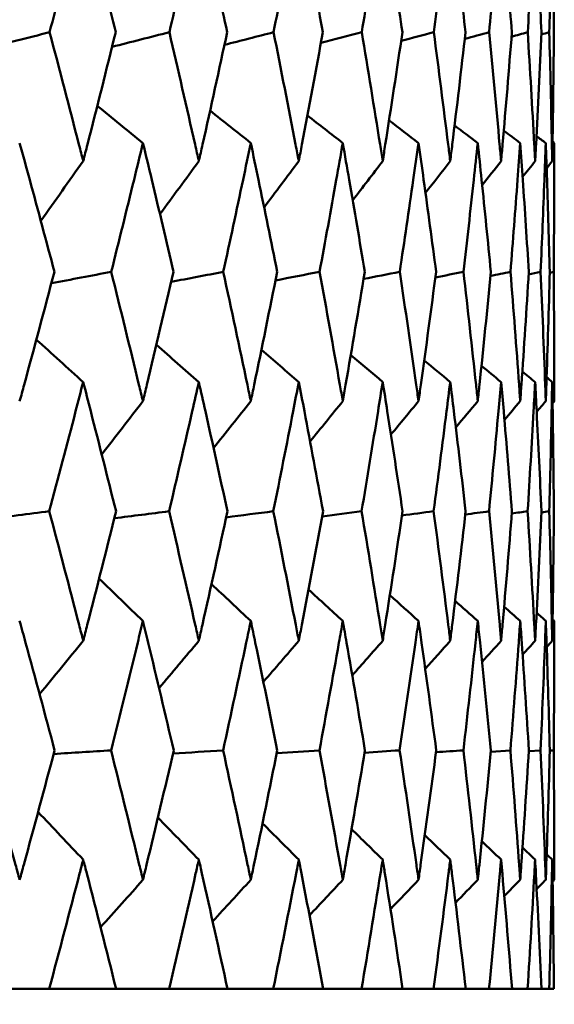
# Model space of a CAD drawing. Header units: millimetres. Extents: x 113 to 2969, y 62 to 2427.
# Tile 174 of 256: x 1380.62 to 1383.09, y 144.26 to 148.81. Entities that reach past the tile are written whole.
import ezdxf

# ---------------------------------------------------------------- set-up
doc = ezdxf.new("R2010")
doc.units = ezdxf.units.MM
doc.header["$LTSCALE"] = 12
doc.layers.add('Widoczne (ISO)', color=7, linetype='Continuous', lineweight=50)

msp = doc.modelspace()

# ---------------------------------------------------------------- linework, layer by layer
at = {"layer": 'Widoczne (ISO)'}
for p, q in [((1383.0731, 147.6403), (1383.0914, 147.6442)), ((1383.0344, 146.5323), (1383.0709, 146.5374)), ((1382.8004, 145.4261), (1382.891, 145.4323)), ((1382.9762, 145.4285), (1383.0306, 145.4323)), ((1383.0733, 145.431), (1383.0914, 145.4323)), ((1380.7571, 144.3297), (1380.4801, 144.3297)), ((1380.7571, 144.3297), (1381.0666, 144.3297)), ((1381.3114, 144.3297), (1381.0666, 144.3297)), ((1381.3114, 144.3297), (1381.5821, 144.3297)), ((1381.7937, 144.3297), (1381.5821, 144.3297)), ((1381.7937, 144.3297), (1382.0246, 144.3297)), ((1382.2023, 144.3297), (1382.0246, 144.3297)), ((1382.2023, 144.3297), (1382.3925, 144.3297)), ((1382.5355, 144.3297), (1382.3925, 144.3297)), ((1382.5355, 144.3297), (1382.6842, 144.3297)), ((1382.7919, 144.3297), (1382.6842, 144.3297)), ((1382.7919, 144.3297), (1382.8985, 144.3297)), ((1382.9706, 144.3297), (1382.8985, 144.3297)), ((1382.9706, 144.3297), (1383.0347, 144.3297)), ((1383.0708, 144.3297), (1383.0347, 144.3297)), ((1383.0708, 144.3297), (1383.0922, 144.3297))]:
    msp.add_line(p, q, dxfattribs=at)
msp.add_circle((1363.0943, 112.3297), 50, dxfattribs=at)
for points, knots in [([(1380.9144, 149.3439), (1380.897, 149.2763), (1380.8794, 149.2086), (1380.8278, 149.0112), (1380.7935, 148.8815), (1380.7589, 148.7518)], [0.03825175, 0.03825175, 0.03825175, 0.03825175, 0.06160817, 0.06160817, 0.10638617, 0.10638617, 0.10638617, 0.10638617]), ([(1381.0649, 148.7518), (1381.0325, 148.8815), (1380.9998, 149.0112), (1380.9493, 149.2086), (1380.9319, 149.2763), (1380.9144, 149.3439)], [0.01681985, 0.01681985, 0.01681985, 0.01681985, 0.06159108, 0.06159108, 0.08495433, 0.08495433, 0.08495433, 0.08495433]), ([(1381.4494, 149.3439), (1381.4341, 149.2763), (1381.4187, 149.2086), (1381.3735, 149.0112), (1381.3434, 148.8815), (1381.313, 148.7518)], [0.03825175, 0.03825175, 0.03825175, 0.03825175, 0.06160817, 0.06160817, 0.10638617, 0.10638617, 0.10638617, 0.10638617]), ([(1381.5806, 148.7518), (1381.5525, 148.8815), (1381.5239, 149.0112), (1381.4799, 149.2086), (1381.4647, 149.2763), (1381.4494, 149.3439)], [0.01681985, 0.01681985, 0.01681985, 0.01681985, 0.06159108, 0.06159108, 0.08495433, 0.08495433, 0.08495433, 0.08495433]), ([(1381.9119, 149.3439), (1381.8989, 149.2763), (1381.8857, 149.2086), (1381.8471, 149.0112), (1381.8213, 148.8815), (1381.7951, 148.7518)], [0.03825175, 0.03825175, 0.03825175, 0.03825175, 0.06160817, 0.06160817, 0.10638617, 0.10638617, 0.10638617, 0.10638617]), ([(1382.0234, 148.7518), (1381.9996, 148.8815), (1381.9754, 149.0112), (1381.9379, 149.2086), (1381.925, 149.2763), (1381.9119, 149.3439)], [0.01681985, 0.01681985, 0.01681985, 0.01681985, 0.06159108, 0.06159108, 0.08495433, 0.08495433, 0.08495433, 0.08495433]), ([(1382.3002, 149.3439), (1382.2894, 149.2763), (1382.2786, 149.2086), (1382.2466, 149.0112), (1382.2252, 148.8815), (1382.2034, 148.7518)], [0.03825175, 0.03825175, 0.03825175, 0.03825175, 0.06160817, 0.06160817, 0.10638617, 0.10638617, 0.10638617, 0.10638617]), ([(1382.3915, 148.7518), (1382.3721, 148.8815), (1382.3523, 149.0112), (1382.3216, 149.2086), (1382.3109, 149.2763), (1382.3002, 149.3439)], [0.01681985, 0.01681985, 0.01681985, 0.01681985, 0.06159108, 0.06159108, 0.08495433, 0.08495433, 0.08495433, 0.08495433]), ([(1382.6126, 149.3439), (1382.6042, 149.2763), (1382.5957, 149.2086), (1382.5706, 149.0112), (1382.5537, 148.8815), (1382.5364, 148.7518)], [0.03825175, 0.03825175, 0.03825175, 0.03825175, 0.06160817, 0.06160817, 0.10638617, 0.10638617, 0.10638617, 0.10638617]), ([(1382.6834, 148.7518), (1382.6685, 148.8815), (1382.6532, 149.0112), (1382.6293, 149.2086), (1382.621, 149.2763), (1382.6126, 149.3439)], [0.01681985, 0.01681985, 0.01681985, 0.01681985, 0.06159108, 0.06159108, 0.08495433, 0.08495433, 0.08495433, 0.08495433]), ([(1382.8481, 149.3439), (1382.8421, 149.2763), (1382.8359, 149.2086), (1382.8177, 149.0112), (1382.8053, 148.8815), (1382.7926, 148.7518)], [0.03825175, 0.03825175, 0.03825175, 0.03825175, 0.06160817, 0.06160817, 0.10638617, 0.10638617, 0.10638617, 0.10638617]), ([(1382.898, 148.7518), (1382.8877, 148.8815), (1382.877, 149.0112), (1382.86, 149.2086), (1382.8541, 149.2763), (1382.8481, 149.3439)], [0.01681985, 0.01681985, 0.01681985, 0.01681985, 0.06159108, 0.06159108, 0.08495433, 0.08495433, 0.08495433, 0.08495433]), ([(1383.0055, 149.3439), (1383.0019, 149.2763), (1382.9982, 149.2086), (1382.987, 149.0112), (1382.9792, 148.8815), (1382.971, 148.7518)], [0.03825175, 0.03825175, 0.03825175, 0.03825175, 0.06160817, 0.06160817, 0.10638617, 0.10638617, 0.10638617, 0.10638617]), ([(1383.0344, 148.7518), (1383.0287, 148.8815), (1383.0226, 149.0112), (1383.0127, 149.2086), (1383.0092, 149.2763), (1383.0055, 149.3439)], [0.01681985, 0.01681985, 0.01681985, 0.01681985, 0.06159108, 0.06159108, 0.08495433, 0.08495433, 0.08495433, 0.08495433]), ([(1383.0844, 149.3439), (1383.0832, 149.2763), (1383.0819, 149.2086), (1383.0777, 149.0112), (1383.0746, 148.8815), (1383.071, 148.7518)], [0.03825175, 0.03825175, 0.03825175, 0.03825175, 0.06160817, 0.06160817, 0.10638617, 0.10638617, 0.10638617, 0.10638617]), ([(1383.0922, 148.7518), (1383.0911, 148.8815), (1383.0896, 149.0112), (1383.0867, 149.2086), (1383.0857, 149.2763), (1383.0844, 149.3439)], [0.01681985, 0.01681985, 0.01681985, 0.01681985, 0.06159108, 0.06159108, 0.08495433, 0.08495433, 0.08495433, 0.08495433]), ([(1380.7589, 148.7518), (1380.8048, 148.5788), (1380.8501, 148.4057), (1380.9013, 148.2071), (1380.9079, 148.1816), (1380.9144, 148.156)], [0.02053386, 0.02053386, 0.02053386, 0.02053386, 0.08016461, 0.08016461, 0.08898694, 0.08898694, 0.08898694, 0.08898694]), ([(1380.9144, 148.156), (1380.921, 148.1815), (1380.9275, 148.207), (1380.9783, 148.4056), (1381.0219, 148.5787), (1381.0649, 148.7518)], [0.07138254, 0.07138254, 0.07138254, 0.07138254, 0.08018544, 0.08018544, 0.13983561, 0.13983561, 0.13983561, 0.13983561]), ([(1381.313, 148.7518), (1381.3533, 148.5788), (1381.393, 148.4057), (1381.4379, 148.2071), (1381.4437, 148.1816), (1381.4494, 148.156)], [0.02053386, 0.02053386, 0.02053386, 0.02053386, 0.08016461, 0.08016461, 0.08898694, 0.08898694, 0.08898694, 0.08898694]), ([(1381.4494, 148.156), (1381.4551, 148.1815), (1381.4609, 148.207), (1381.5053, 148.4056), (1381.5433, 148.5787), (1381.5806, 148.7518)], [0.07138254, 0.07138254, 0.07138254, 0.07138254, 0.08018544, 0.08018544, 0.13983561, 0.13983561, 0.13983561, 0.13983561]), ([(1381.7951, 148.7518), (1381.8298, 148.5788), (1381.8638, 148.4057), (1381.9021, 148.2071), (1381.907, 148.1816), (1381.9119, 148.156)], [0.02053386, 0.02053386, 0.02053386, 0.02053386, 0.08016461, 0.08016461, 0.08898694, 0.08898694, 0.08898694, 0.08898694]), ([(1381.9119, 148.156), (1381.9168, 148.1815), (1381.9217, 148.207), (1381.9595, 148.4056), (1381.9918, 148.5787), (1382.0234, 148.7518)], [0.07138254, 0.07138254, 0.07138254, 0.07138254, 0.08018544, 0.08018544, 0.13983561, 0.13983561, 0.13983561, 0.13983561]), ([(1382.2034, 148.7518), (1382.2323, 148.5788), (1382.2605, 148.4057), (1382.2921, 148.2071), (1382.2961, 148.1816), (1382.3002, 148.156)], [0.02053386, 0.02053386, 0.02053386, 0.02053386, 0.08016461, 0.08016461, 0.08898694, 0.08898694, 0.08898694, 0.08898694]), ([(1382.3002, 148.156), (1382.3042, 148.1815), (1382.3082, 148.207), (1382.3393, 148.4056), (1382.3658, 148.5787), (1382.3915, 148.7518)], [0.07138254, 0.07138254, 0.07138254, 0.07138254, 0.08018544, 0.08018544, 0.13983561, 0.13983561, 0.13983561, 0.13983561]), ([(1382.5364, 148.7518), (1382.5593, 148.5788), (1382.5816, 148.4057), (1382.6063, 148.2071), (1382.6095, 148.1816), (1382.6126, 148.156)], [0.02053386, 0.02053386, 0.02053386, 0.02053386, 0.08016461, 0.08016461, 0.08898694, 0.08898694, 0.08898694, 0.08898694]), ([(1382.6126, 148.156), (1382.6158, 148.1815), (1382.6189, 148.207), (1382.6432, 148.4056), (1382.6637, 148.5787), (1382.6834, 148.7518)], [0.07138254, 0.07138254, 0.07138254, 0.07138254, 0.08018544, 0.08018544, 0.13983561, 0.13983561, 0.13983561, 0.13983561]), ([(1382.7926, 148.7518), (1382.8095, 148.5788), (1382.8257, 148.4057), (1382.8435, 148.2071), (1382.8458, 148.1816), (1382.8481, 148.156)], [0.02053386, 0.02053386, 0.02053386, 0.02053386, 0.08016461, 0.08016461, 0.08898694, 0.08898694, 0.08898694, 0.08898694]), ([(1382.8481, 148.156), (1382.8503, 148.1815), (1382.8526, 148.207), (1382.8699, 148.4056), (1382.8843, 148.5787), (1382.898, 148.7518)], [0.07138254, 0.07138254, 0.07138254, 0.07138254, 0.08018544, 0.08018544, 0.13983561, 0.13983561, 0.13983561, 0.13983561]), ([(1382.971, 148.7518), (1382.9819, 148.5788), (1382.992, 148.4057), (1383.0028, 148.2071), (1383.0042, 148.1816), (1383.0055, 148.156)], [0.02053386, 0.02053386, 0.02053386, 0.02053386, 0.08016461, 0.08016461, 0.08898694, 0.08898694, 0.08898694, 0.08898694]), ([(1383.0055, 148.156), (1383.0069, 148.1815), (1383.0083, 148.207), (1383.0186, 148.4056), (1383.0269, 148.5787), (1383.0344, 148.7518)], [0.07138254, 0.07138254, 0.07138254, 0.07138254, 0.08018544, 0.08018544, 0.13983561, 0.13983561, 0.13983561, 0.13983561]), ([(1383.071, 148.7518), (1383.0757, 148.5788), (1383.0797, 148.4057), (1383.0835, 148.2071), (1383.084, 148.1816), (1383.0844, 148.156)], [0.02053386, 0.02053386, 0.02053386, 0.02053386, 0.08016461, 0.08016461, 0.08898694, 0.08898694, 0.08898694, 0.08898694]), ([(1383.0844, 148.156), (1383.0849, 148.1815), (1383.0853, 148.207), (1383.0886, 148.4056), (1383.0908, 148.5787), (1383.0922, 148.7518)], [0.07138254, 0.07138254, 0.07138254, 0.07138254, 0.08018544, 0.08018544, 0.13983561, 0.13983561, 0.13983561, 0.13983561]), ([(1380.7811, 147.6442), (1380.7434, 147.7862), (1380.7053, 147.9282), (1380.6514, 148.1267), (1380.6359, 148.1832), (1380.6204, 148.2397)], [0.01259731, 0.01259731, 0.01259731, 0.01259731, 0.06159863, 0.06159863, 0.08110666, 0.08110666, 0.08110666, 0.08110666]), ([(1381.1909, 148.2397), (1381.1772, 148.1832), (1381.1634, 148.1267), (1381.1148, 147.9282), (1381.0797, 147.7862), (1381.0441, 147.6442)], [0.04208868, 0.04208868, 0.04208868, 0.04208868, 0.06158988, 0.06158988, 0.11059803, 0.11059803, 0.11059803, 0.11059803]), ([(1381.3325, 147.6442), (1381.2993, 147.7862), (1381.2657, 147.9282), (1381.2182, 148.1267), (1381.2045, 148.1832), (1381.1909, 148.2397)], [0.01259731, 0.01259731, 0.01259731, 0.01259731, 0.06159863, 0.06159863, 0.08110666, 0.08110666, 0.08110666, 0.08110666]), ([(1381.6898, 148.2397), (1381.678, 148.1832), (1381.6661, 148.1267), (1381.624, 147.9282), (1381.5935, 147.7862), (1381.5625, 147.6442)], [0.04208868, 0.04208868, 0.04208868, 0.04208868, 0.06158988, 0.06158988, 0.11059803, 0.11059803, 0.11059803, 0.11059803]), ([(1381.8119, 147.6442), (1381.7834, 147.7862), (1381.7545, 147.9282), (1381.7134, 148.1267), (1381.7017, 148.1832), (1381.6898, 148.2397)], [0.01259731, 0.01259731, 0.01259731, 0.01259731, 0.06159863, 0.06159863, 0.08110666, 0.08110666, 0.08110666, 0.08110666]), ([(1382.1154, 148.2397), (1382.1055, 148.1832), (1382.0955, 148.1267), (1382.0601, 147.9282), (1382.0343, 147.7862), (1382.0081, 147.6442)], [0.04208868, 0.04208868, 0.04208868, 0.04208868, 0.06158988, 0.06158988, 0.11059803, 0.11059803, 0.11059803, 0.11059803]), ([(1382.2174, 147.6442), (1382.1937, 147.7862), (1382.1696, 147.9282), (1382.1352, 148.1267), (1382.1254, 148.1832), (1382.1154, 148.2397)], [0.01259731, 0.01259731, 0.01259731, 0.01259731, 0.06159863, 0.06159863, 0.08110666, 0.08110666, 0.08110666, 0.08110666]), ([(1382.466, 148.2397), (1382.458, 148.1832), (1382.4499, 148.1267), (1382.4213, 147.9282), (1382.4004, 147.7862), (1382.379, 147.6442)], [0.04208868, 0.04208868, 0.04208868, 0.04208868, 0.06158988, 0.06158988, 0.11059803, 0.11059803, 0.11059803, 0.11059803]), ([(1382.5474, 147.6442), (1382.5287, 147.7862), (1382.5094, 147.9282), (1382.4819, 148.1267), (1382.474, 148.1832), (1382.466, 148.2397)], [0.01259731, 0.01259731, 0.01259731, 0.01259731, 0.06159863, 0.06159863, 0.08110666, 0.08110666, 0.08110666, 0.08110666]), ([(1382.7401, 148.2397), (1382.734, 148.1832), (1382.7279, 148.1267), (1382.7062, 147.9282), (1382.6902, 147.7862), (1382.6738, 147.6442)], [0.04208868, 0.04208868, 0.04208868, 0.04208868, 0.06158988, 0.06158988, 0.11059803, 0.11059803, 0.11059803, 0.11059803]), ([(1382.8007, 147.6442), (1382.7869, 147.7862), (1382.7726, 147.9282), (1382.752, 148.1267), (1382.7461, 148.1832), (1382.7401, 148.2397)], [0.01259731, 0.01259731, 0.01259731, 0.01259731, 0.06159863, 0.06159863, 0.08110666, 0.08110666, 0.08110666, 0.08110666]), ([(1382.9366, 148.2397), (1382.9326, 148.1832), (1382.9285, 148.1267), (1382.9138, 147.9282), (1382.9028, 147.7862), (1382.8913, 147.6442)], [0.04208868, 0.04208868, 0.04208868, 0.04208868, 0.06158988, 0.06158988, 0.11059803, 0.11059803, 0.11059803, 0.11059803]), ([(1382.9762, 147.6442), (1382.9674, 147.7862), (1382.9582, 147.9282), (1382.9446, 148.1267), (1382.9406, 148.1832), (1382.9366, 148.2397)], [0.01259731, 0.01259731, 0.01259731, 0.01259731, 0.06159863, 0.06159863, 0.08110666, 0.08110666, 0.08110666, 0.08110666]), ([(1383.0548, 148.2397), (1383.0528, 148.1832), (1383.0507, 148.1267), (1383.0431, 147.9282), (1383.0372, 147.7862), (1383.0307, 147.6442)], [0.04208868, 0.04208868, 0.04208868, 0.04208868, 0.06158988, 0.06158988, 0.11059803, 0.11059803, 0.11059803, 0.11059803]), ([(1383.0732, 147.6442), (1383.0695, 147.7862), (1383.0653, 147.9282), (1383.0588, 148.1267), (1383.0569, 148.1832), (1383.0548, 148.2397)], [0.01259731, 0.01259731, 0.01259731, 0.01259731, 0.06159863, 0.06159863, 0.08110666, 0.08110666, 0.08110666, 0.08110666]), ([(1383.0943, 148.2397), (1383.0943, 148.1832), (1383.0942, 148.1267), (1383.0937, 147.9282), (1383.0928, 147.7862), (1383.0914, 147.6442)], [0.04208868, 0.04208868, 0.04208868, 0.04208868, 0.06158988, 0.06158988, 0.11059803, 0.11059803, 0.11059803, 0.11059803]), ([(1380.6204, 147.0462), (1380.6273, 147.0715), (1380.6342, 147.0968), (1380.6884, 147.2961), (1380.7351, 147.4702), (1380.7811, 147.6442)], [0.06686277, 0.06686277, 0.06686277, 0.06686277, 0.07557848, 0.07557848, 0.13558897, 0.13558897, 0.13558897, 0.13558897]), ([(1381.0441, 147.6442), (1381.0875, 147.4702), (1381.1303, 147.2962), (1381.1786, 147.0969), (1381.1847, 147.0715), (1381.1909, 147.0462)], [0.01556037, 0.01556037, 0.01556037, 0.01556037, 0.07555527, 0.07555527, 0.08428623, 0.08428623, 0.08428623, 0.08428623]), ([(1381.1909, 147.0462), (1381.1969, 147.0715), (1381.203, 147.0968), (1381.2509, 147.2961), (1381.292, 147.4702), (1381.3325, 147.6442)], [0.06686277, 0.06686277, 0.06686277, 0.06686277, 0.07557848, 0.07557848, 0.13558897, 0.13558897, 0.13558897, 0.13558897]), ([(1381.5625, 147.6442), (1381.6003, 147.4702), (1381.6375, 147.2962), (1381.6793, 147.0969), (1381.6846, 147.0715), (1381.6898, 147.0462)], [0.01556037, 0.01556037, 0.01556037, 0.01556037, 0.07555527, 0.07555527, 0.08428623, 0.08428623, 0.08428623, 0.08428623]), ([(1381.6898, 147.0462), (1381.6951, 147.0715), (1381.7004, 147.0968), (1381.7417, 147.2961), (1381.7771, 147.4702), (1381.8119, 147.6442)], [0.06686277, 0.06686277, 0.06686277, 0.06686277, 0.07557848, 0.07557848, 0.13558897, 0.13558897, 0.13558897, 0.13558897]), ([(1382.0081, 147.6442), (1382.0401, 147.4702), (1382.0714, 147.2962), (1382.1066, 147.0969), (1382.111, 147.0715), (1382.1154, 147.0462)], [0.01556037, 0.01556037, 0.01556037, 0.01556037, 0.07555527, 0.07555527, 0.08428623, 0.08428623, 0.08428623, 0.08428623]), ([(1382.1154, 147.0462), (1382.1199, 147.0715), (1382.1243, 147.0968), (1382.1589, 147.2961), (1382.1885, 147.4702), (1382.2174, 147.6442)], [0.06686277, 0.06686277, 0.06686277, 0.06686277, 0.07557848, 0.07557848, 0.13558897, 0.13558897, 0.13558897, 0.13558897]), ([(1382.379, 147.6442), (1382.4051, 147.4702), (1382.4305, 147.2962), (1382.4588, 147.0969), (1382.4624, 147.0715), (1382.466, 147.0462)], [0.01556037, 0.01556037, 0.01556037, 0.01556037, 0.07555527, 0.07555527, 0.08428623, 0.08428623, 0.08428623, 0.08428623]), ([(1382.466, 147.0462), (1382.4695, 147.0715), (1382.4731, 147.0968), (1382.5009, 147.2961), (1382.5245, 147.4702), (1382.5474, 147.6442)], [0.06686277, 0.06686277, 0.06686277, 0.06686277, 0.07557848, 0.07557848, 0.13558897, 0.13558897, 0.13558897, 0.13558897]), ([(1382.6738, 147.6442), (1382.6939, 147.4702), (1382.7133, 147.2962), (1382.7347, 147.0969), (1382.7374, 147.0715), (1382.7401, 147.0462)], [0.01556037, 0.01556037, 0.01556037, 0.01556037, 0.07555527, 0.07555527, 0.08428623, 0.08428623, 0.08428623, 0.08428623]), ([(1382.7401, 147.0462), (1382.7427, 147.0715), (1382.7454, 147.0968), (1382.7663, 147.2961), (1382.7839, 147.4702), (1382.8007, 147.6442)], [0.06686277, 0.06686277, 0.06686277, 0.06686277, 0.07557848, 0.07557848, 0.13558897, 0.13558897, 0.13558897, 0.13558897]), ([(1382.8913, 147.6442), (1382.9053, 147.4702), (1382.9186, 147.2962), (1382.933, 147.0969), (1382.9348, 147.0715), (1382.9366, 147.0462)], [0.01556037, 0.01556037, 0.01556037, 0.01556037, 0.07555527, 0.07555527, 0.08428623, 0.08428623, 0.08428623, 0.08428623]), ([(1382.9366, 147.0462), (1382.9384, 147.0715), (1382.9402, 147.0968), (1382.9541, 147.2961), (1382.9655, 147.4702), (1382.9762, 147.6442)], [0.06686277, 0.06686277, 0.06686277, 0.06686277, 0.07557848, 0.07557848, 0.13558897, 0.13558897, 0.13558897, 0.13558897]), ([(1383.0307, 147.6442), (1383.0386, 147.4702), (1383.0457, 147.2962), (1383.053, 147.0969), (1383.0539, 147.0715), (1383.0548, 147.0462)], [0.01556037, 0.01556037, 0.01556037, 0.01556037, 0.07555527, 0.07555527, 0.08428623, 0.08428623, 0.08428623, 0.08428623]), ([(1383.0548, 147.0462), (1383.0557, 147.0715), (1383.0566, 147.0968), (1383.0635, 147.2961), (1383.0687, 147.4702), (1383.0732, 147.6442)], [0.06686277, 0.06686277, 0.06686277, 0.06686277, 0.07557848, 0.07557848, 0.13558897, 0.13558897, 0.13558897, 0.13558897]), ([(1383.0914, 147.6442), (1383.0931, 147.4702), (1383.0941, 147.2962), (1383.0943, 147.0969), (1383.0943, 147.0715), (1383.0943, 147.0462)], [0.01556037, 0.01556037, 0.01556037, 0.01556037, 0.07555527, 0.07555527, 0.08428623, 0.08428623, 0.08428623, 0.08428623]), ([(1380.9144, 147.135), (1380.9028, 147.0899), (1380.8911, 147.0448), (1380.8393, 146.8456), (1380.7987, 146.6915), (1380.7576, 146.5374)], [0.04598621, 0.04598621, 0.04598621, 0.04598621, 0.06155279, 0.06155279, 0.11473062, 0.11473062, 0.11473062, 0.11473062]), ([(1381.0662, 146.5374), (1381.0277, 146.6915), (1380.9887, 146.8456), (1380.9377, 147.0447), (1380.9261, 147.0899), (1380.9144, 147.135)], [0.00838421, 0.00838421, 0.00838421, 0.00838421, 0.06155515, 0.06155515, 0.07712864, 0.07712864, 0.07712864, 0.07712864]), ([(1381.4494, 147.135), (1381.4392, 147.0899), (1381.429, 147.0448), (1381.3836, 146.8456), (1381.3479, 146.6915), (1381.3118, 146.5374)], [0.04598621, 0.04598621, 0.04598621, 0.04598621, 0.06155279, 0.06155279, 0.11473062, 0.11473062, 0.11473062, 0.11473062]), ([(1381.5817, 146.5374), (1381.5483, 146.6915), (1381.5143, 146.8456), (1381.4697, 147.0447), (1381.4596, 147.0899), (1381.4494, 147.135)], [0.00838421, 0.00838421, 0.00838421, 0.00838421, 0.06155515, 0.06155515, 0.07712864, 0.07712864, 0.07712864, 0.07712864]), ([(1381.9119, 147.135), (1381.9032, 147.0899), (1381.8945, 147.0448), (1381.8557, 146.8456), (1381.8252, 146.6915), (1381.7941, 146.5374)], [0.04598621, 0.04598621, 0.04598621, 0.04598621, 0.06155279, 0.06155279, 0.11473062, 0.11473062, 0.11473062, 0.11473062]), ([(1382.0243, 146.5374), (1381.9961, 146.6915), (1381.9672, 146.8456), (1381.9293, 147.0447), (1381.9206, 147.0899), (1381.9119, 147.135)], [0.00838421, 0.00838421, 0.00838421, 0.00838421, 0.06155515, 0.06155515, 0.07712864, 0.07712864, 0.07712864, 0.07712864]), ([(1382.3002, 147.135), (1382.293, 147.0899), (1382.2858, 147.0448), (1382.2538, 146.8456), (1382.2285, 146.6915), (1382.2026, 146.5374)], [0.04598621, 0.04598621, 0.04598621, 0.04598621, 0.06155279, 0.06155279, 0.11473062, 0.11473062, 0.11473062, 0.11473062]), ([(1382.3922, 146.5374), (1382.3692, 146.6915), (1382.3456, 146.8456), (1382.3145, 147.0447), (1382.3073, 147.0899), (1382.3002, 147.135)], [0.00838421, 0.00838421, 0.00838421, 0.00838421, 0.06155515, 0.06155515, 0.07712864, 0.07712864, 0.07712864, 0.07712864]), ([(1382.6126, 147.135), (1382.607, 147.0899), (1382.6014, 147.0448), (1382.5763, 146.8456), (1382.5563, 146.6915), (1382.5357, 146.5374)], [0.04598621, 0.04598621, 0.04598621, 0.04598621, 0.06155279, 0.06155279, 0.11473062, 0.11473062, 0.11473062, 0.11473062]), ([(1382.684, 146.5374), (1382.6663, 146.6915), (1382.6481, 146.8456), (1382.6238, 147.0447), (1382.6182, 147.0899), (1382.6126, 147.135)], [0.00838421, 0.00838421, 0.00838421, 0.00838421, 0.06155515, 0.06155515, 0.07712864, 0.07712864, 0.07712864, 0.07712864]), ([(1382.8481, 147.135), (1382.8441, 147.0899), (1382.84, 147.0448), (1382.8218, 146.8456), (1382.8072, 146.6915), (1382.7921, 146.5374)], [0.04598621, 0.04598621, 0.04598621, 0.04598621, 0.06155279, 0.06155279, 0.11473062, 0.11473062, 0.11473062, 0.11473062]), ([(1382.8984, 146.5374), (1382.8862, 146.6915), (1382.8733, 146.8456), (1382.8561, 147.0447), (1382.8521, 147.0899), (1382.8481, 147.135)], [0.00838421, 0.00838421, 0.00838421, 0.00838421, 0.06155515, 0.06155515, 0.07712864, 0.07712864, 0.07712864, 0.07712864]), ([(1383.0055, 147.135), (1383.0031, 147.0899), (1383.0007, 147.0448), (1382.9896, 146.8456), (1382.9804, 146.6915), (1382.9707, 146.5374)], [0.04598621, 0.04598621, 0.04598621, 0.04598621, 0.06155279, 0.06155279, 0.11473062, 0.11473062, 0.11473062, 0.11473062]), ([(1383.0347, 146.5374), (1383.0279, 146.6915), (1383.0206, 146.8456), (1383.0103, 147.0447), (1383.008, 147.0899), (1383.0055, 147.135)], [0.00838421, 0.00838421, 0.00838421, 0.00838421, 0.06155515, 0.06155515, 0.07712864, 0.07712864, 0.07712864, 0.07712864]), ([(1383.0844, 147.135), (1383.0836, 147.0899), (1383.0828, 147.0448), (1383.0788, 146.8456), (1383.0751, 146.6915), (1383.0709, 146.5374)], [0.04598621, 0.04598621, 0.04598621, 0.04598621, 0.06155279, 0.06155279, 0.11473062, 0.11473062, 0.11473062, 0.11473062]), ([(1383.0922, 146.5374), (1383.091, 146.6915), (1383.0891, 146.8456), (1383.086, 147.0447), (1383.0852, 147.0899), (1383.0844, 147.135)], [0.00838421, 0.00838421, 0.00838421, 0.00838421, 0.06155515, 0.06155515, 0.07712864, 0.07712864, 0.07712864, 0.07712864]), ([(1380.7576, 146.5374), (1380.8042, 146.3623), (1380.8501, 146.1872), (1380.9018, 145.9876), (1380.9081, 145.9631), (1380.9144, 145.9386)], [0.01044349, 0.01044349, 0.01044349, 0.01044349, 0.07085106, 0.07085106, 0.07930241, 0.07930241, 0.07930241, 0.07930241]), ([(1380.9144, 145.9386), (1380.9207, 145.963), (1380.927, 145.9875), (1380.9783, 146.1871), (1381.0226, 146.3623), (1381.0662, 146.5374)], [0.06241522, 0.06241522, 0.06241522, 0.06241522, 0.0708546, 0.0708546, 0.13127416, 0.13127416, 0.13127416, 0.13127416]), ([(1381.3118, 146.5374), (1381.3528, 146.3623), (1381.3931, 146.1872), (1381.4383, 145.9876), (1381.4439, 145.9631), (1381.4494, 145.9386)], [0.01044349, 0.01044349, 0.01044349, 0.01044349, 0.07085106, 0.07085106, 0.07930241, 0.07930241, 0.07930241, 0.07930241]), ([(1381.4494, 145.9386), (1381.4549, 145.963), (1381.4604, 145.9875), (1381.5052, 146.1871), (1381.5438, 146.3623), (1381.5817, 146.5374)], [0.06241522, 0.06241522, 0.06241522, 0.06241522, 0.0708546, 0.0708546, 0.13127416, 0.13127416, 0.13127416, 0.13127416]), ([(1381.7941, 146.5374), (1381.8293, 146.3623), (1381.8639, 146.1872), (1381.9025, 145.9876), (1381.9072, 145.9631), (1381.9119, 145.9386)], [0.01044349, 0.01044349, 0.01044349, 0.01044349, 0.07085106, 0.07085106, 0.07930241, 0.07930241, 0.07930241, 0.07930241]), ([(1381.9119, 145.9386), (1381.9166, 145.963), (1381.9213, 145.9875), (1381.9595, 146.1871), (1381.9923, 146.3623), (1382.0243, 146.5374)], [0.06241522, 0.06241522, 0.06241522, 0.06241522, 0.0708546, 0.0708546, 0.13127416, 0.13127416, 0.13127416, 0.13127416]), ([(1382.2026, 146.5374), (1382.2319, 146.3623), (1382.2606, 146.1872), (1382.2924, 145.9876), (1382.2963, 145.9631), (1382.3002, 145.9386)], [0.01044349, 0.01044349, 0.01044349, 0.01044349, 0.07085106, 0.07085106, 0.07930241, 0.07930241, 0.07930241, 0.07930241]), ([(1382.3002, 145.9386), (1382.3041, 145.963), (1382.3079, 145.9875), (1382.3393, 146.1871), (1382.3661, 146.3623), (1382.3922, 146.5374)], [0.06241522, 0.06241522, 0.06241522, 0.06241522, 0.0708546, 0.0708546, 0.13127416, 0.13127416, 0.13127416, 0.13127416]), ([(1382.5357, 146.5374), (1382.559, 146.3623), (1382.5816, 146.1872), (1382.6066, 145.9876), (1382.6096, 145.9631), (1382.6126, 145.9386)], [0.01044349, 0.01044349, 0.01044349, 0.01044349, 0.07085106, 0.07085106, 0.07930241, 0.07930241, 0.07930241, 0.07930241]), ([(1382.6126, 145.9386), (1382.6157, 145.963), (1382.6187, 145.9875), (1382.6432, 146.1871), (1382.6639, 146.3623), (1382.684, 146.5374)], [0.06241522, 0.06241522, 0.06241522, 0.06241522, 0.0708546, 0.0708546, 0.13127416, 0.13127416, 0.13127416, 0.13127416]), ([(1382.7921, 146.5374), (1382.8093, 146.3623), (1382.8257, 146.1872), (1382.8437, 145.9876), (1382.8459, 145.9631), (1382.8481, 145.9386)], [0.01044349, 0.01044349, 0.01044349, 0.01044349, 0.07085106, 0.07085106, 0.07930241, 0.07930241, 0.07930241, 0.07930241]), ([(1382.8481, 145.9386), (1382.8502, 145.963), (1382.8524, 145.9875), (1382.8699, 146.1871), (1382.8845, 146.3623), (1382.8984, 146.5374)], [0.06241522, 0.06241522, 0.06241522, 0.06241522, 0.0708546, 0.0708546, 0.13127416, 0.13127416, 0.13127416, 0.13127416]), ([(1382.9707, 146.5374), (1382.9817, 146.3623), (1382.992, 146.1872), (1383.0029, 145.9876), (1383.0042, 145.9631), (1383.0055, 145.9386)], [0.01044349, 0.01044349, 0.01044349, 0.01044349, 0.07085106, 0.07085106, 0.07930241, 0.07930241, 0.07930241, 0.07930241]), ([(1383.0055, 145.9386), (1383.0069, 145.963), (1383.0081, 145.9875), (1383.0186, 146.1871), (1383.027, 146.3623), (1383.0347, 146.5374)], [0.06241522, 0.06241522, 0.06241522, 0.06241522, 0.0708546, 0.0708546, 0.13127416, 0.13127416, 0.13127416, 0.13127416]), ([(1383.0709, 146.5374), (1383.0757, 146.3623), (1383.0798, 146.1872), (1383.0836, 145.9876), (1383.084, 145.9631), (1383.0844, 145.9386)], [0.01044349, 0.01044349, 0.01044349, 0.01044349, 0.07085106, 0.07085106, 0.07930241, 0.07930241, 0.07930241, 0.07930241]), ([(1383.0844, 145.9386), (1383.0849, 145.963), (1383.0853, 145.9875), (1383.0886, 146.1871), (1383.0908, 146.3623), (1383.0922, 146.5374)], [0.06241522, 0.06241522, 0.06241522, 0.06241522, 0.0708546, 0.0708546, 0.13127416, 0.13127416, 0.13127416, 0.13127416]), ([(1380.782, 145.4323), (1380.7379, 145.5982), (1380.6932, 145.7642), (1380.6388, 145.9636), (1380.6296, 145.9971), (1380.6204, 146.0305)], [0.00418374, 0.00418374, 0.00418374, 0.00418374, 0.06147247, 0.06147247, 0.07302352, 0.07302352, 0.07302352, 0.07302352]), ([(1381.1909, 146.0305), (1381.1827, 145.9971), (1381.1746, 145.9636), (1381.126, 145.7642), (1381.0849, 145.5982), (1381.0432, 145.4323)], [0.04993807, 0.04993807, 0.04993807, 0.04993807, 0.0614821, 0.0614821, 0.11877783, 0.11877783, 0.11877783, 0.11877783]), ([(1381.3332, 145.4323), (1381.2945, 145.5982), (1381.2551, 145.7642), (1381.207, 145.9636), (1381.199, 145.9971), (1381.1909, 146.0305)], [0.00418374, 0.00418374, 0.00418374, 0.00418374, 0.06147247, 0.06147247, 0.07302352, 0.07302352, 0.07302352, 0.07302352]), ([(1381.6898, 146.0305), (1381.6828, 145.9971), (1381.6758, 145.9636), (1381.6337, 145.7642), (1381.5981, 145.5982), (1381.5618, 145.4323)], [0.04993807, 0.04993807, 0.04993807, 0.04993807, 0.0614821, 0.0614821, 0.11877783, 0.11877783, 0.11877783, 0.11877783]), ([(1381.8125, 145.4323), (1381.7792, 145.5982), (1381.7453, 145.7642), (1381.7038, 145.9636), (1381.6968, 145.9971), (1381.6898, 146.0305)], [0.00418374, 0.00418374, 0.00418374, 0.00418374, 0.06147247, 0.06147247, 0.07302352, 0.07302352, 0.07302352, 0.07302352]), ([(1382.1154, 146.0305), (1382.1096, 145.9971), (1382.1037, 145.9636), (1382.0683, 145.7642), (1382.0382, 145.5982), (1382.0074, 145.4323)], [0.04993807, 0.04993807, 0.04993807, 0.04993807, 0.0614821, 0.0614821, 0.11877783, 0.11877783, 0.11877783, 0.11877783]), ([(1382.2179, 145.4323), (1382.1903, 145.5982), (1382.162, 145.7642), (1382.1272, 145.9636), (1382.1213, 145.9971), (1382.1154, 146.0305)], [0.00418374, 0.00418374, 0.00418374, 0.00418374, 0.06147247, 0.06147247, 0.07302352, 0.07302352, 0.07302352, 0.07302352]), ([(1382.466, 146.0305), (1382.4612, 145.9971), (1382.4565, 145.9636), (1382.4279, 145.7642), (1382.4035, 145.5982), (1382.3785, 145.4323)], [0.04993807, 0.04993807, 0.04993807, 0.04993807, 0.0614821, 0.0614821, 0.11877783, 0.11877783, 0.11877783, 0.11877783]), ([(1382.5479, 145.4323), (1382.5259, 145.5982), (1382.5033, 145.7642), (1382.4754, 145.9636), (1382.4707, 145.9971), (1382.466, 146.0305)], [0.00418374, 0.00418374, 0.00418374, 0.00418374, 0.06147247, 0.06147247, 0.07302352, 0.07302352, 0.07302352, 0.07302352]), ([(1382.7401, 146.0305), (1382.7365, 145.9971), (1382.7329, 145.9636), (1382.7113, 145.7642), (1382.6927, 145.5982), (1382.6734, 145.4323)], [0.04993807, 0.04993807, 0.04993807, 0.04993807, 0.0614821, 0.0614821, 0.11877783, 0.11877783, 0.11877783, 0.11877783]), ([(1382.801, 145.4323), (1382.7849, 145.5982), (1382.7681, 145.7642), (1382.7472, 145.9636), (1382.7436, 145.9971), (1382.7401, 146.0305)], [0.00418374, 0.00418374, 0.00418374, 0.00418374, 0.06147247, 0.06147247, 0.07302352, 0.07302352, 0.07302352, 0.07302352]), ([(1382.9366, 146.0305), (1382.9342, 145.9971), (1382.9318, 145.9636), (1382.9173, 145.7642), (1382.9045, 145.5982), (1382.891, 145.4323)], [0.04993807, 0.04993807, 0.04993807, 0.04993807, 0.0614821, 0.0614821, 0.11877783, 0.11877783, 0.11877783, 0.11877783]), ([(1382.9764, 145.4323), (1382.9662, 145.5982), (1382.9553, 145.7642), (1382.9414, 145.9636), (1382.939, 145.9971), (1382.9366, 146.0305)], [0.00418374, 0.00418374, 0.00418374, 0.00418374, 0.06147247, 0.06147247, 0.07302352, 0.07302352, 0.07302352, 0.07302352]), ([(1383.0548, 146.0305), (1383.0536, 145.9971), (1383.0524, 145.9636), (1383.045, 145.7642), (1383.0381, 145.5982), (1383.0306, 145.4323)], [0.04993807, 0.04993807, 0.04993807, 0.04993807, 0.0614821, 0.0614821, 0.11877783, 0.11877783, 0.11877783, 0.11877783]), ([(1383.0733, 145.4323), (1383.069, 145.5982), (1383.064, 145.7642), (1383.0572, 145.9636), (1383.056, 145.9971), (1383.0548, 146.0305)], [0.00418374, 0.00418374, 0.00418374, 0.00418374, 0.06147247, 0.06147247, 0.07302352, 0.07302352, 0.07302352, 0.07302352]), ([(1383.0943, 146.0305), (1383.0943, 145.9971), (1383.0943, 145.9636), (1383.094, 145.7642), (1383.093, 145.5982), (1383.0914, 145.4323)], [0.04993807, 0.04993807, 0.04993807, 0.04993807, 0.0614821, 0.0614821, 0.11877783, 0.11877783, 0.11877783, 0.11877783]), ([(1380.4538, 145.4323), (1380.5036, 145.256), (1380.5528, 145.0798), (1380.6077, 144.8804), (1380.6141, 144.8571), (1380.6204, 144.8339)], [0.00523804, 0.00523804, 0.00523804, 0.00523804, 0.06606705, 0.06606705, 0.07409033, 0.07409033, 0.07409033, 0.07409033]), ([(1380.6204, 144.8339), (1380.6268, 144.8571), (1380.6332, 144.8803), (1380.6877, 145.0797), (1380.7352, 145.256), (1380.782, 145.4323)], [0.05804162, 0.05804162, 0.05804162, 0.05804162, 0.06605559, 0.06605559, 0.12689392, 0.12689392, 0.12689392, 0.12689392]), ([(1381.0432, 145.4323), (1381.0874, 145.256), (1381.131, 145.0798), (1381.1796, 144.8804), (1381.1852, 144.8571), (1381.1909, 144.8339)], [0.00523804, 0.00523804, 0.00523804, 0.00523804, 0.06606705, 0.06606705, 0.07409033, 0.07409033, 0.07409033, 0.07409033]), ([(1381.1909, 144.8339), (1381.1965, 144.8571), (1381.2021, 144.8803), (1381.2503, 145.0797), (1381.2921, 145.256), (1381.3332, 145.4323)], [0.05804162, 0.05804162, 0.05804162, 0.05804162, 0.06605559, 0.06605559, 0.12689392, 0.12689392, 0.12689392, 0.12689392]), ([(1381.5618, 145.4323), (1381.6002, 145.256), (1381.6381, 145.0798), (1381.6801, 144.8804), (1381.685, 144.8571), (1381.6898, 144.8339)], [0.00523804, 0.00523804, 0.00523804, 0.00523804, 0.06606705, 0.06606705, 0.07409033, 0.07409033, 0.07409033, 0.07409033]), ([(1381.6898, 144.8339), (1381.6947, 144.8571), (1381.6996, 144.8803), (1381.7412, 145.0797), (1381.7772, 145.256), (1381.8125, 145.4323)], [0.05804162, 0.05804162, 0.05804162, 0.05804162, 0.06605559, 0.06605559, 0.12689392, 0.12689392, 0.12689392, 0.12689392]), ([(1382.0074, 145.4323), (1382.04, 145.256), (1382.0719, 145.0798), (1382.1072, 144.8804), (1382.1113, 144.8571), (1382.1154, 144.8339)], [0.00523804, 0.00523804, 0.00523804, 0.00523804, 0.06606705, 0.06606705, 0.07409033, 0.07409033, 0.07409033, 0.07409033]), ([(1382.1154, 144.8339), (1382.1195, 144.8571), (1382.1236, 144.8803), (1382.1585, 145.0797), (1382.1886, 145.256), (1382.2179, 145.4323)], [0.05804162, 0.05804162, 0.05804162, 0.05804162, 0.06605559, 0.06605559, 0.12689392, 0.12689392, 0.12689392, 0.12689392]), ([(1382.3785, 145.4323), (1382.405, 145.256), (1382.4309, 145.0798), (1382.4594, 144.8804), (1382.4627, 144.8571), (1382.466, 144.8339)], [0.00523804, 0.00523804, 0.00523804, 0.00523804, 0.06606705, 0.06606705, 0.07409033, 0.07409033, 0.07409033, 0.07409033]), ([(1382.466, 144.8339), (1382.4693, 144.8571), (1382.4725, 144.8803), (1382.5006, 145.0797), (1382.5246, 145.256), (1382.5479, 145.4323)], [0.05804162, 0.05804162, 0.05804162, 0.05804162, 0.06605559, 0.06605559, 0.12689392, 0.12689392, 0.12689392, 0.12689392]), ([(1382.6734, 145.4323), (1382.6938, 145.256), (1382.7136, 145.0798), (1382.7351, 144.8804), (1382.7376, 144.8571), (1382.7401, 144.8339)], [0.00523804, 0.00523804, 0.00523804, 0.00523804, 0.06606705, 0.06606705, 0.07409033, 0.07409033, 0.07409033, 0.07409033]), ([(1382.7401, 144.8339), (1382.7425, 144.8571), (1382.745, 144.8803), (1382.7661, 145.0797), (1382.7839, 145.256), (1382.801, 145.4323)], [0.05804162, 0.05804162, 0.05804162, 0.05804162, 0.06605559, 0.06605559, 0.12689392, 0.12689392, 0.12689392, 0.12689392]), ([(1382.891, 145.4323), (1382.9053, 145.256), (1382.9188, 145.0798), (1382.9333, 144.8804), (1382.9349, 144.8571), (1382.9366, 144.8339)], [0.00523804, 0.00523804, 0.00523804, 0.00523804, 0.06606705, 0.06606705, 0.07409033, 0.07409033, 0.07409033, 0.07409033]), ([(1382.9366, 144.8339), (1382.9383, 144.8571), (1382.9399, 144.8803), (1382.9539, 145.0797), (1382.9655, 145.256), (1382.9764, 145.4323)], [0.05804162, 0.05804162, 0.05804162, 0.05804162, 0.06605559, 0.06605559, 0.12689392, 0.12689392, 0.12689392, 0.12689392]), ([(1383.0306, 145.4323), (1383.0386, 145.256), (1383.0458, 145.0798), (1383.0532, 144.8804), (1383.054, 144.8571), (1383.0548, 144.8339)], [0.00523804, 0.00523804, 0.00523804, 0.00523804, 0.06606705, 0.06606705, 0.07409033, 0.07409033, 0.07409033, 0.07409033]), ([(1383.0548, 144.8339), (1383.0557, 144.8571), (1383.0565, 144.8803), (1383.0634, 145.0797), (1383.0687, 145.256), (1383.0733, 145.4323)], [0.05804162, 0.05804162, 0.05804162, 0.05804162, 0.06605559, 0.06605559, 0.12689392, 0.12689392, 0.12689392, 0.12689392]), ([(1383.0914, 145.4323), (1383.0931, 145.256), (1383.0941, 145.0798), (1383.0943, 144.8804), (1383.0943, 144.8571), (1383.0943, 144.8339)], [0.00523804, 0.00523804, 0.00523804, 0.00523804, 0.06606705, 0.06606705, 0.07409033, 0.07409033, 0.07409033, 0.07409033]), ([(1380.9144, 144.9273), (1380.9089, 144.9057), (1380.9033, 144.8842), (1380.8515, 144.685), (1380.8047, 144.5073), (1380.7571, 144.3297)], [0.05393723, 0.05393723, 0.05393723, 0.05393723, 0.06137399, 0.06137399, 0.12273355, 0.12273355, 0.12273355, 0.12273355]), ([(1381.0666, 144.3297), (1381.0221, 144.5073), (1380.977, 144.6849), (1380.9256, 144.8842), (1380.92, 144.9057), (1380.9144, 144.9273)], [0, 0, 0, 0, 0.06135239, 0.06135239, 0.06879633, 0.06879633, 0.06879633, 0.06879633]), ([(1381.4494, 144.9273), (1381.4445, 144.9057), (1381.4396, 144.8842), (1381.3943, 144.685), (1381.3532, 144.5073), (1381.3114, 144.3297)], [0.05393723, 0.05393723, 0.05393723, 0.05393723, 0.06137399, 0.06137399, 0.12273355, 0.12273355, 0.12273355, 0.12273355]), ([(1381.5821, 144.3297), (1381.5434, 144.5073), (1381.5041, 144.6849), (1381.4592, 144.8842), (1381.4543, 144.9057), (1381.4494, 144.9273)], [0, 0, 0, 0, 0.06135239, 0.06135239, 0.06879633, 0.06879633, 0.06879633, 0.06879633]), ([(1381.9119, 144.9273), (1381.9078, 144.9057), (1381.9036, 144.8842), (1381.8649, 144.685), (1381.8297, 144.5073), (1381.7937, 144.3297)], [0.05393723, 0.05393723, 0.05393723, 0.05393723, 0.06137399, 0.06137399, 0.12273355, 0.12273355, 0.12273355, 0.12273355]), ([(1382.0246, 144.3297), (1381.9919, 144.5073), (1381.9585, 144.6849), (1381.9202, 144.8842), (1381.9161, 144.9057), (1381.9119, 144.9273)], [0, 0, 0, 0, 0.06135239, 0.06135239, 0.06879633, 0.06879633, 0.06879633, 0.06879633]), ([(1382.3002, 144.9273), (1382.2968, 144.9057), (1382.2933, 144.8842), (1382.2614, 144.685), (1382.2322, 144.5073), (1382.2023, 144.3297)], [0.05393723, 0.05393723, 0.05393723, 0.05393723, 0.06137399, 0.06137399, 0.12273355, 0.12273355, 0.12273355, 0.12273355]), ([(1382.3925, 144.3297), (1382.3659, 144.5073), (1382.3385, 144.6849), (1382.307, 144.8842), (1382.3036, 144.9057), (1382.3002, 144.9273)], [0, 0, 0, 0, 0.06135239, 0.06135239, 0.06879633, 0.06879633, 0.06879633, 0.06879633]), ([(1382.6126, 144.9273), (1382.61, 144.9057), (1382.6073, 144.8842), (1382.5823, 144.685), (1382.5593, 144.5073), (1382.5355, 144.3297)], [0.05393723, 0.05393723, 0.05393723, 0.05393723, 0.06137399, 0.06137399, 0.12273355, 0.12273355, 0.12273355, 0.12273355]), ([(1382.6842, 144.3297), (1382.6637, 144.5073), (1382.6426, 144.6849), (1382.618, 144.8842), (1382.6153, 144.9057), (1382.6126, 144.9273)], [0, 0, 0, 0, 0.06135239, 0.06135239, 0.06879633, 0.06879633, 0.06879633, 0.06879633]), ([(1382.8481, 144.9273), (1382.8462, 144.9057), (1382.8442, 144.8842), (1382.8263, 144.685), (1382.8095, 144.5073), (1382.7919, 144.3297)], [0.05393723, 0.05393723, 0.05393723, 0.05393723, 0.06137399, 0.06137399, 0.12273355, 0.12273355, 0.12273355, 0.12273355]), ([(1382.8985, 144.3297), (1382.8844, 144.5073), (1382.8695, 144.6849), (1382.8519, 144.8842), (1382.85, 144.9057), (1382.8481, 144.9273)], [0, 0, 0, 0, 0.06135239, 0.06135239, 0.06879633, 0.06879633, 0.06879633, 0.06879633]), ([(1383.0055, 144.9273), (1383.0044, 144.9057), (1383.0032, 144.8842), (1382.9923, 144.685), (1382.9818, 144.5073), (1382.9706, 144.3297)], [0.05393723, 0.05393723, 0.05393723, 0.05393723, 0.06137399, 0.06137399, 0.12273355, 0.12273355, 0.12273355, 0.12273355]), ([(1383.0347, 144.3297), (1383.0269, 144.5073), (1383.0183, 144.6849), (1383.0078, 144.8842), (1383.0067, 144.9057), (1383.0055, 144.9273)], [0, 0, 0, 0, 0.06135239, 0.06135239, 0.06879633, 0.06879633, 0.06879633, 0.06879633]), ([(1383.0844, 144.9273), (1383.0841, 144.9057), (1383.0837, 144.8842), (1383.0799, 144.685), (1383.0757, 144.5073), (1383.0708, 144.3297)], [0.05393723, 0.05393723, 0.05393723, 0.05393723, 0.06137399, 0.06137399, 0.12273355, 0.12273355, 0.12273355, 0.12273355]), ([(1383.0922, 144.3297), (1383.0908, 144.5073), (1383.0886, 144.6849), (1383.0852, 144.8842), (1383.0848, 144.9057), (1383.0844, 144.9273)], [0, 0, 0, 0, 0.06135239, 0.06135239, 0.06879633, 0.06879633, 0.06879633, 0.06879633])]:
    msp.add_open_spline(points, degree=3, knots=knots, dxfattribs=at)
for points in [[(1380.4567, 148.6747), (1380.5574, 148.7004), (1380.6582, 148.7261), (1380.7589, 148.7518)], [(1381.048, 148.6839), (1381.1363, 148.7066), (1381.2246, 148.7292), (1381.313, 148.7518)], [(1381.568, 148.6932), (1381.6437, 148.7127), (1381.7194, 148.7322), (1381.7951, 148.7518)], [(1382.0144, 148.7024), (1382.0774, 148.7189), (1382.1404, 148.7353), (1382.2034, 148.7518)], [(1382.3855, 148.7117), (1382.4358, 148.7251), (1382.4861, 148.7384), (1382.5364, 148.7518)], [(1382.6799, 148.7213), (1382.7175, 148.7314), (1382.755, 148.7416), (1382.7926, 148.7518)], [(1382.8963, 148.731), (1382.9212, 148.738), (1382.9461, 148.7449), (1382.971, 148.7518)], [(1383.034, 148.7412), (1383.0463, 148.7447), (1383.0587, 148.7482), (1383.071, 148.7518)], [(1381.1909, 148.2397), (1381.1205, 148.2972), (1381.0501, 148.3546), (1380.9797, 148.412)], [(1381.6898, 148.2397), (1381.6271, 148.2896), (1381.5643, 148.3395), (1381.5014, 148.3894)], [(1382.1154, 148.2397), (1382.061, 148.2821), (1382.0065, 148.3244), (1381.952, 148.3667)], [(1382.466, 148.2397), (1382.4205, 148.2744), (1382.375, 148.3091), (1382.3296, 148.3438)], [(1382.7401, 148.2397), (1382.7043, 148.2667), (1382.6685, 148.2936), (1382.6327, 148.3204)], [(1382.9366, 148.2397), (1382.9112, 148.2587), (1382.8858, 148.2776), (1382.8604, 148.2965)], [(1383.0548, 148.2397), (1383.0404, 148.2504), (1383.026, 148.2611), (1383.0116, 148.2718)], [(1383.0943, 148.2397), (1383.0915, 148.2418), (1383.0888, 148.2439), (1383.086, 148.2459)], [(1380.9144, 148.156), (1380.8491, 148.0639), (1380.7837, 147.9719), (1380.7181, 147.88)], [(1381.4494, 148.156), (1381.3896, 148.0741), (1381.3297, 147.9924), (1381.2697, 147.9107)], [(1381.9119, 148.156), (1381.8585, 148.0847), (1381.805, 148.0134), (1381.7515, 147.9422)], [(1382.3002, 148.156), (1382.254, 148.0955), (1382.2078, 148.0352), (1382.1615, 147.9749)], [(1382.6126, 148.156), (1382.5745, 148.1069), (1382.5364, 148.0579), (1382.4982, 148.0089)], [(1382.8481, 148.156), (1382.8189, 148.1189), (1382.7897, 148.0818), (1382.7605, 148.0448)], [(1383.0055, 148.156), (1382.9862, 148.1316), (1382.9669, 148.1072), (1382.9476, 148.0829)], [(1383.0844, 148.156), (1383.0759, 148.1452), (1383.0674, 148.1345), (1383.0589, 148.1238)], [(1380.7671, 147.5913), (1380.8594, 147.609), (1380.9517, 147.6266), (1381.0441, 147.6442)], [(1381.3217, 147.598), (1381.402, 147.6134), (1381.4822, 147.6288), (1381.5625, 147.6442)], [(1381.8039, 147.6046), (1381.872, 147.6178), (1381.94, 147.631), (1382.0081, 147.6442)], [(1382.2119, 147.6114), (1382.2676, 147.6223), (1382.3233, 147.6333), (1382.379, 147.6442)], [(1382.544, 147.6182), (1382.5873, 147.6269), (1382.6305, 147.6356), (1382.6738, 147.6442)], [(1382.7989, 147.6253), (1382.8297, 147.6316), (1382.8605, 147.6379), (1382.8913, 147.6442)], [(1382.9755, 147.6326), (1382.9939, 147.6365), (1383.0123, 147.6404), (1383.0307, 147.6442)], [(1380.9144, 147.135), (1380.8422, 147.2003), (1380.7699, 147.2655), (1380.6975, 147.3307)], [(1381.4494, 147.135), (1381.384, 147.1923), (1381.3186, 147.2496), (1381.2532, 147.3069)], [(1381.9119, 147.135), (1381.8542, 147.1843), (1381.7965, 147.2337), (1381.7388, 147.283)], [(1382.3002, 147.135), (1382.2509, 147.1763), (1382.2016, 147.2176), (1382.1523, 147.2588)], [(1382.6126, 147.135), (1382.5725, 147.1681), (1382.5324, 147.2012), (1382.4922, 147.2343)], [(1382.8481, 147.135), (1382.8178, 147.1597), (1382.7875, 147.1844), (1382.7571, 147.2091)], [(1383.0055, 147.135), (1382.9858, 147.151), (1382.966, 147.167), (1382.9462, 147.183)], [(1383.0844, 147.135), (1383.0758, 147.1419), (1383.0672, 147.1488), (1383.0586, 147.1558)], [(1381.1909, 147.0462), (1381.1274, 146.964), (1381.0638, 146.8818), (1381.0002, 146.7998)], [(1381.6898, 147.0462), (1381.6325, 146.974), (1381.5751, 146.9017), (1381.5177, 146.8296)], [(1382.1154, 147.0462), (1382.0651, 146.9842), (1382.0147, 146.9222), (1381.9643, 146.8602)], [(1382.466, 147.0462), (1382.4235, 146.9948), (1382.3809, 146.9433), (1382.3383, 146.8919)], [(1382.7401, 147.0462), (1382.7062, 147.0058), (1382.6723, 146.9654), (1382.6384, 146.925)], [(1382.9366, 147.0462), (1382.9122, 147.0174), (1382.8878, 146.9886), (1382.8634, 146.9598)], [(1383.0548, 147.0462), (1383.0408, 147.0298), (1383.0268, 147.0133), (1383.0128, 146.9968)], [(1383.0943, 147.0462), (1383.0916, 147.043), (1383.0888, 147.0398), (1383.0861, 147.0366)], [(1380.4694, 146.5009), (1380.5655, 146.5131), (1380.6615, 146.5253), (1380.7576, 146.5374)], [(1381.0581, 146.5051), (1381.1427, 146.5159), (1381.2272, 146.5267), (1381.3118, 146.5374)], [(1381.5757, 146.5094), (1381.6485, 146.5188), (1381.7213, 146.5281), (1381.7941, 146.5374)], [(1382.02, 146.5137), (1382.0809, 146.5216), (1382.1417, 146.5295), (1382.2026, 146.5374)], [(1382.3894, 146.5182), (1382.4381, 146.5246), (1382.4869, 146.531), (1382.5357, 146.5374)], [(1382.6823, 146.5227), (1382.7189, 146.5276), (1382.7555, 146.5325), (1382.7921, 146.5374)], [(1382.8976, 146.5274), (1382.922, 146.5307), (1382.9463, 146.5341), (1382.9707, 146.5374)], [(1381.1909, 146.0305), (1381.1232, 146.0957), (1381.0556, 146.1608), (1380.9879, 146.2259)], [(1381.6898, 146.0305), (1381.6293, 146.0873), (1381.5687, 146.1441), (1381.508, 146.2009)], [(1382.1154, 146.0305), (1382.0627, 146.0789), (1382.0099, 146.1273), (1381.9571, 146.1756)], [(1382.466, 146.0305), (1382.4218, 146.0703), (1382.3775, 146.1101), (1382.3333, 146.1499)], [(1382.7401, 146.0305), (1382.7051, 146.0615), (1382.6702, 146.0925), (1382.6353, 146.1235)], [(1382.9366, 146.0305), (1382.9117, 146.0524), (1382.8868, 146.0743), (1382.8619, 146.0962)], [(1383.0548, 146.0305), (1383.0407, 146.0429), (1383.0265, 146.0553), (1383.0123, 146.0677)], [(1383.0943, 146.0305), (1383.0916, 146.0329), (1383.0889, 146.0353), (1383.0861, 146.0377)], [(1380.9144, 145.9386), (1380.8472, 145.8562), (1380.7799, 145.774), (1380.7125, 145.6918)], [(1381.4494, 145.9386), (1381.3881, 145.8657), (1381.3268, 145.7929), (1381.2654, 145.7201)], [(1381.9119, 145.9386), (1381.8574, 145.8753), (1381.8029, 145.8121), (1381.7482, 145.749)], [(1382.3002, 145.9386), (1382.2532, 145.8852), (1382.2063, 145.8319), (1382.1593, 145.7786)], [(1382.6126, 145.9386), (1382.5741, 145.8954), (1382.5355, 145.8523), (1382.4969, 145.8093)], [(1382.8481, 145.9386), (1382.8187, 145.9061), (1382.7893, 145.8737), (1382.76, 145.8413)], [(1383.0055, 145.9386), (1382.9862, 145.9174), (1382.9669, 145.8962), (1382.9475, 145.875)], [(1383.0844, 145.9386), (1383.076, 145.9293), (1383.0675, 145.9201), (1383.059, 145.9108)], [(1380.7775, 145.4155), (1380.8661, 145.4211), (1380.9546, 145.4267), (1381.0432, 145.4323)], [(1381.3298, 145.4175), (1381.4071, 145.4224), (1381.4844, 145.4274), (1381.5618, 145.4323)], [(1381.81, 145.4196), (1381.8758, 145.4238), (1381.9416, 145.4281), (1382.0074, 145.4323)], [(1382.2162, 145.4217), (1382.2703, 145.4252), (1382.3244, 145.4288), (1382.3785, 145.4323)], [(1382.5468, 145.4239), (1382.589, 145.4267), (1382.6312, 145.4295), (1382.6734, 145.4323)], [(1380.9144, 144.9273), (1380.8449, 145.0007), (1380.7753, 145.074), (1380.7057, 145.1473)], [(1381.4494, 144.9273), (1381.3863, 144.992), (1381.3231, 145.0566), (1381.2599, 145.1213)], [(1381.9119, 144.9273), (1381.856, 144.9832), (1381.8, 145.0391), (1381.744, 145.0949)], [(1382.3002, 144.9273), (1382.2522, 144.9743), (1382.2042, 145.0212), (1382.1562, 145.0682)], [(1382.6126, 144.9273), (1382.5734, 144.9651), (1382.5342, 145.0029), (1382.4949, 145.0407)], [(1382.8481, 144.9273), (1382.8183, 144.9556), (1382.7886, 144.9839), (1382.7588, 145.0122)], [(1383.0055, 144.9273), (1382.986, 144.9457), (1382.9665, 144.9641), (1382.947, 144.9826)], [(1383.0844, 144.9273), (1383.0759, 144.9353), (1383.0674, 144.9433), (1383.0589, 144.9513)], [(1381.1909, 144.8339), (1381.1255, 144.7607), (1381.0601, 144.6876), (1380.9947, 144.6146)], [(1381.6898, 144.8339), (1381.6311, 144.7699), (1381.5723, 144.7059), (1381.5134, 144.6419)], [(1382.1154, 144.8339), (1382.0641, 144.7791), (1382.0126, 144.7244), (1381.9612, 144.6698)], [(1382.466, 144.8339), (1382.4227, 144.7887), (1382.3795, 144.7435), (1382.3362, 144.6983)], [(1382.7401, 144.8339), (1382.7058, 144.7985), (1382.6715, 144.7632), (1382.6371, 144.7278)], [(1382.9366, 144.8339), (1382.912, 144.8088), (1382.8875, 144.7837), (1382.8629, 144.7586)], [(1383.0548, 144.8339), (1383.0408, 144.8196), (1383.0268, 144.8054), (1383.0127, 144.7911)], [(1383.0943, 144.8339), (1383.0916, 144.8311), (1383.0889, 144.8284), (1383.0862, 144.8257)]]:
    msp.add_open_spline(points, degree=3, dxfattribs=at)

doc.saveas('drawing.dxf')
